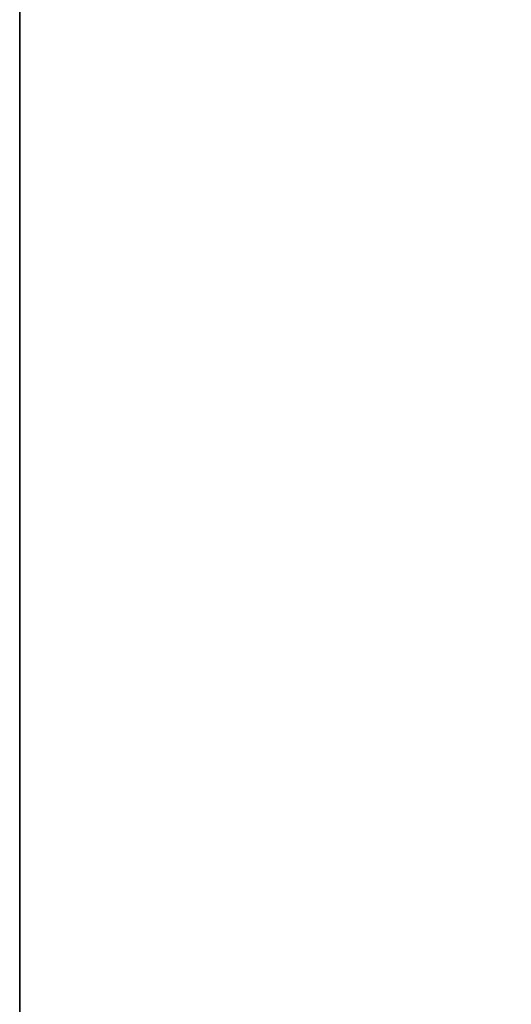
# Model space of a CAD drawing. Extents: x 248.8 to 273, y 2872.5 to 2876.7.
# Tile 25 of 256: x 248.7593 to 248.8439, y 2874.4743 to 2874.6439. Entities that reach past the tile are written whole.
import ezdxf

# ---------------------------------------------------------------- set-up
doc = ezdxf.new("R2010")
doc.units = 0
doc.header["$LTSCALE"] = 150
doc.header["$MEASUREMENT"] = 0
doc.layers.add('3DFACE_SHAPE', color=7, linetype='CONTINUOUS')

msp = doc.modelspace()

# ---------------------------------------------------------------- linework, layer by layer
at = {"layer": '3DFACE_SHAPE', "color": 13}
for points, invisible_edges in [([(248.85619, 2872.52152, -0.1905), (248.85619, 2876.72152, -0.1905), (248.75934, 2872.52152, -0.1905)], 2), ([(248.85619, 2876.72152, -0.1905), (248.75934, 2876.72152, -0.1905), (248.75934, 2872.52152, -0.1905)], 12), ([(248.85619, 2874.68467, -0.0095), (248.85619, 2874.55837, -0.0095), (248.75934, 2876.72152, -0.0095)], 14), ([(248.85619, 2874.55837, -0.0095), (248.85619, 2872.68467, -0.0095), (248.75934, 2876.72152, -0.0095)], 14), ([(248.75934, 2876.72152, -0.0095), (248.85619, 2872.68467, -0.0095), (248.85619, 2872.55837, -0.0095)], 13), ([(248.75934, 2872.52152, -0.0095), (248.75934, 2876.72152, -0.0095), (248.85619, 2872.55837, -0.0095)], 14), ([(248.75934, 2872.52152), (248.75934, 2876.72152), (248.75934, 2872.52152, -0.0095)], 2), ([(248.75934, 2876.72152), (248.75934, 2876.72152, -0.0095), (248.75934, 2872.52152, -0.0095)], 12), ([(248.95934, 2872.52152), (248.95934, 2876.72152), (248.75934, 2872.52152)], 2), ([(248.95934, 2876.72152), (248.75934, 2876.72152), (248.75934, 2872.52152)], 12), ([(248.75934, 2872.52152, -0.2), (248.75934, 2876.72152, -0.2), (248.95934, 2872.52152, -0.2)], 2), ([(248.75934, 2876.72152, -0.2), (248.95934, 2876.72152, -0.2), (248.95934, 2872.52152, -0.2)], 12), ([(248.75934, 2872.52152, -0.1905), (248.75934, 2876.72152, -0.1905), (248.75934, 2872.52152, -0.2)], 2), ([(248.75934, 2876.72152, -0.1905), (248.75934, 2876.72152, -0.2), (248.75934, 2872.52152, -0.2)], 12)]:
    msp.add_3dface(points, dxfattribs=dict(at, invisible_edges=invisible_edges))

doc.saveas('drawing.dxf')
